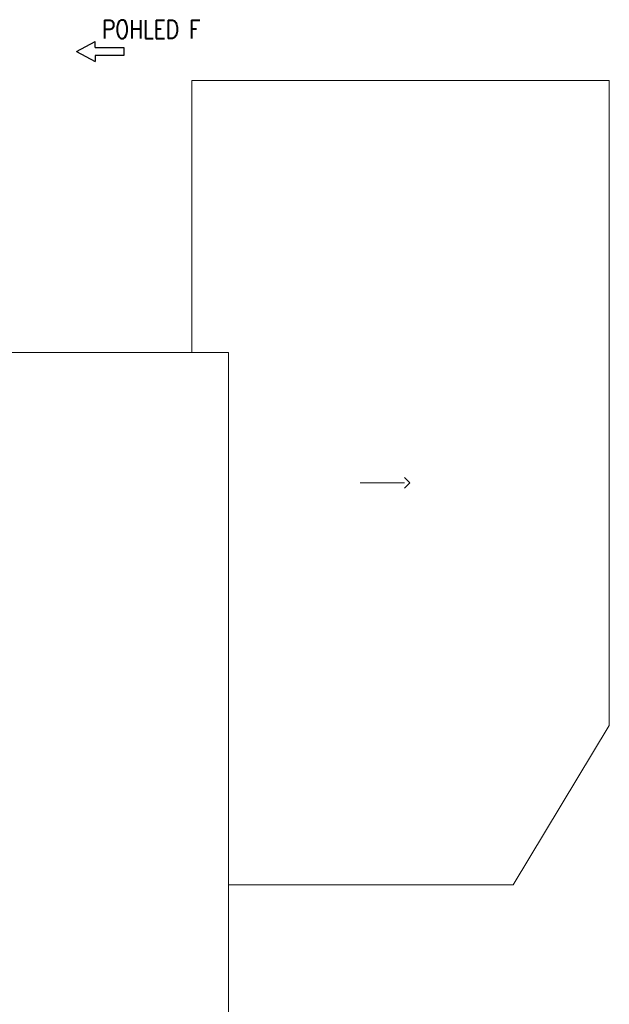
# Model space of a CAD drawing. Header units: millimetres. Extents: x -238874 to 551972, y -298952 to 658415.
# Tile 237 of 256: x 84754 to 95978, y 155898 to 174650. Entities that reach past the tile are written whole.
import ezdxf
from ezdxf.enums import TextEntityAlignment as Align

# ---------------------------------------------------------------- set-up
doc = ezdxf.new("R2010")
doc.units = ezdxf.units.MM
doc.header["$LTSCALE"] = 20
doc.layers.add('_00_HEDVIKA_pohledy', color=1, linetype='Continuous', lineweight=25)
doc.layers.add('PRUCHODY', color=7, linetype='Continuous', lineweight=18)
doc.styles.get("Standard").update_dxf_attribs({"font": 'simplex.shx', "width": 0.8})

# ---------------------------------------------------------------- blocks, each defined once
blk = doc.blocks.new('*U3468')
at = {"color": 0, "linetype": 'ByBlock', "lineweight": -2}
for p, q in [((48.4, 38.7), (48.4, 94.6)), ((224.7, 0), (48.4, 94.6)), ((224.7, 0), (48.4, -94.6)), ((48.4, -38.7), (48.4, -94.6))]:
    blk.add_line(p, q, dxfattribs=at)
blk.add_lwpolyline([(48.4, -38.7), (-224.7, -38.7), (-224.7, 38.7), (48.4, 38.7)], dxfattribs=at)
at = {"color": 0, "linetype": 'Continuous', "lineweight": -2, "flags": 8}
blk.add_attdef('SPÁD', text='', height=100, dxfattribs=at).set_placement((0, 40), align=Align.CENTER)

msp = doc.modelspace()

# ---------------------------------------------------------------- linework, layer by layer
at = {"layer": 'PRUCHODY'}
for p, q in [((88027.962, 173490.863), (95977.962, 173490.863)), ((88027.962, 168310.863), (88027.962, 173490.863)), ((95977.962, 161207.431), (95977.962, 173490.863)), ((88027.962, 168310.863), (88027.962, 173290.863)), ((83097.962, 168310.863), (88027.962, 168310.863)), ((88027.962, 168310.863), (88727.962, 168310.863)), ((88727.962, 158170.863), (88727.962, 168310.863)), ((92079.137, 165830.863), (91233.344, 165830.863)), ((92179.137, 165830.863), (92079.137, 165930.863)), ((92179.137, 165830.863), (92079.137, 165730.863)), ((94147.407, 158170.863), (95977.962, 161207.431)), ((88727.962, 158170.863), (94147.407, 158170.863)), ((88727.962, 152380.863), (88727.962, 158170.863))]:
    msp.add_line(p, q, dxfattribs=at)

# ---------------------------------------------------------------- block references
at = {"layer": '_00_HEDVIKA_pohledy', "xscale": 2, "yscale": 2, "zscale": 2, "rotation": 180}
msp.add_blockref('*U3468', (86286.324, 174044.058), dxfattribs=at)

# ---------------------------------------------------------------- texts
at = {"layer": '_00_HEDVIKA_pohledy', "lineweight": 35, "insert": (86321.237, 174644.248), "char_height": 350, "attachment_point": 1}
msp.add_mtext_dynamic_manual_height_columns('POHLED F', width=9267.13323, gutter_width=1250, heights=[0], dxfattribs=at)

doc.saveas('drawing.dxf')
